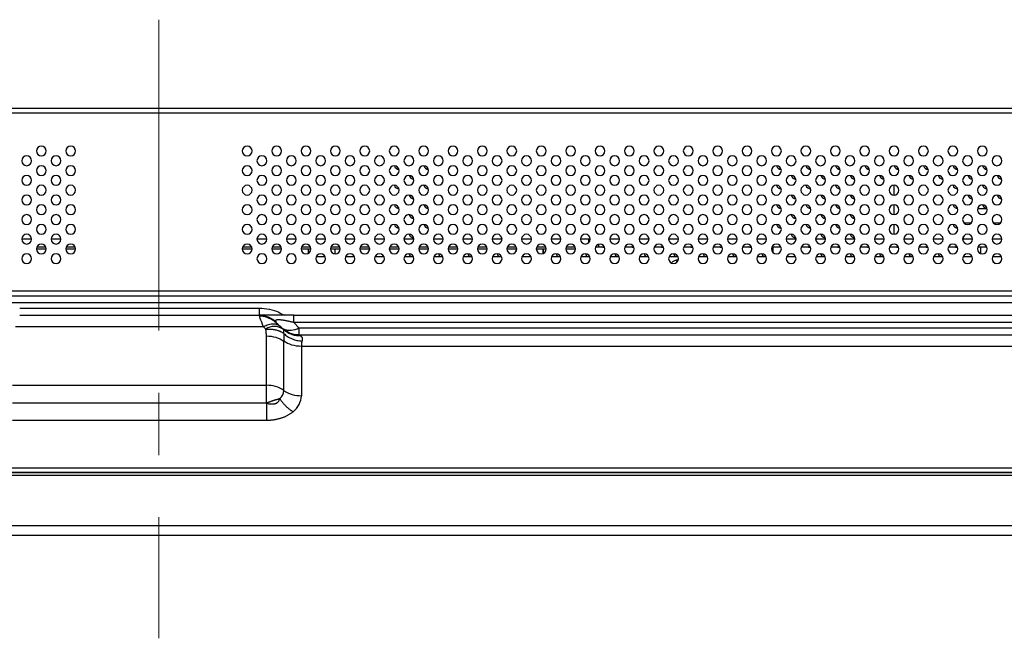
# Model space of a CAD drawing. Header units: millimetres. Extents: x 0 to 1118, y 0 to 864.
# Tile 49 of 256: x 351 to 392, y 675 to 700. Entities that reach past the tile are written whole.
import ezdxf

# ---------------------------------------------------------------- set-up
doc = ezdxf.new("R2010")
doc.units = ezdxf.units.MM
doc.linetypes.add('CENTERX2', pattern=[20.32, 12.7, -2.54, 2.54, -2.54])

msp = doc.modelspace()

# ---------------------------------------------------------------- linework, layer by layer
at = {"color": 7, "linetype": 'CENTERX2', "lineweight": 18}
msp.add_line((357.043, 699.9407), (357.043, 674.6763), dxfattribs=at)
at = {"color": 7, "linetype": 'Continuous', "lineweight": 25}
for p, q in [((278.242, 696.3279), (435.842, 696.3279)), ((386.3795, 693.1879), (386.5044, 693.1879)), ((387.0516, 692.7781), (387.0516, 693.1776)), ((387.5795, 693.1879), (387.7044, 693.1879)), ((388.7795, 693.1879), (388.9044, 693.1879)), ((387.0516, 691.9781), (387.0516, 692.3776)), ((390.452, 692.2279), (390.842, 692.2279)), ((387.0516, 691.1781), (387.0516, 691.5776)), ((390.1742, 691.6279), (389.9097, 691.6279)), ((391.3742, 691.6279), (391.1097, 691.6279)), ((351.4422, 690.9879), (351.8417, 690.9879)), ((352.6422, 690.9879), (353.0417, 690.9879)), ((361.0422, 690.9879), (361.4417, 690.9879)), ((362.2422, 690.9879), (362.6417, 690.9879)), ((363.4422, 690.9879), (363.8417, 690.9879)), ((364.6422, 690.9879), (365.0417, 690.9879)), ((365.8422, 690.9879), (366.2417, 690.9879)), ((367.0422, 690.9879), (367.4417, 690.9879)), ((368.2422, 690.9879), (368.6417, 690.9879)), ((369.4422, 690.9879), (369.8417, 690.9879)), ((370.6422, 690.9879), (371.0417, 690.9879)), ((371.8422, 690.9879), (372.2417, 690.9879)), ((373.0422, 690.9879), (373.4417, 690.9879)), ((374.2422, 690.9879), (374.5692, 690.9879)), ((374.2422, 690.9879), (374.6417, 690.9879)), ((374.9935, 690.6679), (374.9935, 690.7719)), ((375.4422, 690.9879), (375.8417, 690.9879)), ((376.6422, 690.9879), (377.0417, 690.9879)), ((377.8422, 690.9879), (378.2417, 690.9879)), ((379.0422, 690.9879), (379.4417, 690.9879)), ((380.2422, 690.9879), (380.6417, 690.9879)), ((381.4422, 690.9879), (381.8417, 690.9879)), ((382.6422, 690.9879), (383.0417, 690.9879)), ((383.8422, 690.9879), (384.2417, 690.9879)), ((385.0422, 690.9879), (385.4417, 690.9879)), ((386.2422, 690.9879), (386.6417, 690.9879)), ((387.4422, 690.9879), (387.8417, 690.9879)), ((388.6422, 690.9879), (389.0417, 690.9879)), ((389.8422, 690.9879), (390.2417, 690.9879)), ((389.882, 690.9879), (389.882, 691.0979)), ((391.0422, 690.9879), (391.4417, 690.9879)), ((352.0422, 690.5879), (352.4417, 690.5879)), ((352.0633, 690.6679), (352.4206, 690.6679)), ((353.2422, 690.5879), (353.6417, 690.5879)), ((353.2633, 690.6679), (353.6206, 690.6679)), ((360.4422, 690.5879), (360.8417, 690.5879)), ((360.4633, 690.6679), (360.8206, 690.6679)), ((361.6422, 690.5879), (362.0417, 690.5879)), ((361.6633, 690.6679), (362.0206, 690.6679)), ((362.8422, 690.5879), (363.2417, 690.5879)), ((362.8633, 690.6679), (363.2206, 690.6679)), ((363.1388, 690.4028), (363.1388, 690.5879)), ((364.0422, 690.5879), (364.4417, 690.5879)), ((364.0633, 690.6679), (364.4206, 690.6679)), ((364.2388, 690.3779), (364.2388, 690.5879)), ((365.2422, 690.5879), (365.6417, 690.5879)), ((365.2633, 690.6679), (365.6206, 690.6679)), ((366.4422, 690.5879), (366.8417, 690.5879)), ((366.4633, 690.6679), (366.8206, 690.6679)), ((367.6422, 690.5879), (368.0417, 690.5879)), ((367.6633, 690.6679), (368.0206, 690.6679)), ((368.8422, 690.5879), (369.2417, 690.5879)), ((368.8633, 690.6679), (369.2206, 690.6679)), ((370.0422, 690.5879), (370.4417, 690.5879)), ((370.0633, 690.6679), (370.4206, 690.6679)), ((371.2422, 690.5879), (371.6417, 690.5879)), ((371.2633, 690.6679), (371.6206, 690.6679)), ((371.6151, 690.5879), (371.6151, 690.4777)), ((372.4422, 690.5879), (372.8417, 690.5879)), ((372.4633, 690.6679), (372.8206, 690.6679)), ((372.7151, 690.5879), (372.7151, 690.3917)), ((372.724, 690.3955), (372.724, 690.5879)), ((373.6422, 690.5879), (374.0417, 690.5879)), ((373.6633, 690.6679), (374.0206, 690.6679)), ((374.8633, 690.6679), (374.9935, 690.6679)), ((374.9935, 690.6679), (375.2206, 690.6679)), ((376.0633, 690.6679), (376.4206, 690.6679)), ((377.2633, 690.6679), (377.6206, 690.6679)), ((378.4633, 690.6679), (378.8206, 690.6679)), ((379.6633, 690.6679), (380.0206, 690.6679)), ((380.8633, 690.6679), (381.2206, 690.6679)), ((382.0633, 690.6679), (382.4206, 690.6679)), ((382.1019, 690.435), (382.1019, 690.6679)), ((383.2633, 690.6679), (383.6206, 690.6679)), ((384.4633, 690.6679), (384.8206, 690.6679)), ((385.6633, 690.6679), (386.0206, 690.6679)), ((386.8633, 690.6679), (387.2206, 690.6679)), ((388.0633, 690.6679), (388.4206, 690.6679)), ((389.2633, 690.6679), (389.6206, 690.6679)), ((390.4633, 690.6679), (390.8206, 690.6679)), ((390.5872, 690.3855), (390.5872, 690.6679)), ((363.4633, 690.2679), (363.8206, 690.2679)), ((364.6633, 690.2679), (365.0206, 690.2679)), ((365.8633, 690.2679), (366.2206, 690.2679)), ((367.0633, 690.2679), (367.4206, 690.2679)), ((368.2633, 690.2679), (368.6206, 690.2679)), ((369.4633, 690.2679), (369.8206, 690.2679)), ((370.6633, 690.2679), (371.0206, 690.2679)), ((371.8633, 690.2679), (372.2206, 690.2679)), ((373.0633, 690.2679), (373.4206, 690.2679)), ((374.2633, 690.2679), (374.6206, 690.2679)), ((375.4633, 690.2679), (375.8206, 690.2679)), ((376.6633, 690.2679), (377.0206, 690.2679)), ((377.8633, 690.2679), (378.2206, 690.2679)), ((379.0633, 690.2679), (379.4206, 690.2679)), ((380.2633, 690.2679), (380.6206, 690.2679)), ((381.4633, 690.2679), (381.8206, 690.2679)), ((382.6633, 690.2679), (383.0206, 690.2679)), ((383.8633, 690.2679), (384.2206, 690.2679)), ((385.0633, 690.2679), (385.4206, 690.2679)), ((386.2633, 690.2679), (386.6206, 690.2679)), ((387.4633, 690.2679), (387.8206, 690.2679)), ((388.6633, 690.2679), (389.0206, 690.2679)), ((389.8633, 690.2679), (390.2206, 690.2679)), ((391.0633, 690.2679), (391.4206, 690.2679)), ((391.0731, 690.0707), (391.1603, 689.9953)), ((279.273, 688.8679), (434.813, 688.8679)), ((283.6424, 688.6679), (430.4436, 688.6679)), ((430.4436, 688.375), (283.6424, 688.375)), ((351.3578, 688.1607), (361.1282, 688.1607)), ((351.3578, 687.8679), (361.1282, 687.8679)), ((361.1388, 687.8411), (361.1282, 687.8679)), ((362.5424, 687.8679), (430.2294, 687.8679)), ((362.7566, 687.3607), (362.5424, 687.575)), ((429.6436, 687.575), (362.5424, 687.575)), ((361.3039, 687.3992), (351.1821, 687.3992)), ((361.3039, 687.3992), (361.401, 687.3022)), ((362.011, 687.3992), (361.9495, 687.4379)), ((362.0154, 687.3949), (362.011, 687.3992)), ((362.108, 687.3022), (362.0153, 687.395)), ((362.1178, 687.2839), (362.1103, 687.2999)), ((362.1876, 687.2309), (362.1174, 687.2908)), ((362.7566, 687.3607), (429.4294, 687.3607)), ((361.4259, 685.0092), (361.4259, 687.0235)), ((362.14, 684.7971), (362.14, 686.8114)), ((362.7566, 687.0679), (429.4294, 687.0679)), ((362.8542, 686.5992), (362.8542, 684.585)), ((429.4294, 686.5992), (362.8542, 686.5992)), ((351.0601, 685.0092), (361.4259, 685.0092)), ((361.4259, 684.8972), (361.4259, 685.0092)), ((361.4259, 684.2909), (361.4259, 684.8972)), ((351.0601, 684.2911), (361.4307, 684.2911)), ((361.4323, 683.5751), (351.0601, 683.5751)), ((168.6152, 681.6436), (545.4708, 681.6436)), ((164.499, 681.4679), (549.587, 681.4679)), ((547.742, 681.4279), (166.342, 681.4279)), ((547.742, 681.3279), (166.342, 681.3279)), ((166.342, 679.2879), (547.742, 679.2879)), ((166.342, 678.8879), (547.742, 678.8879))]:
    msp.add_line(p, q, dxfattribs=at)
at = {"color": 8, "linetype": 'Continuous', "lineweight": 25}
for p, q in [((435.842, 696.1279), (278.243, 696.1279)), ((374.5692, 690.9879), (374.5692, 690.8236))]:
    msp.add_line(p, q, dxfattribs=at)
at = {"color": 7, "linetype": 'Continuous', "lineweight": 25, "flags": 128}
for points in [[(375.2356, 690.628), (375.1654, 690.6431), (375.122, 690.6679)], [(376.4356, 690.628), (376.3654, 690.6431), (376.322, 690.6679)], [(377.6356, 690.628), (377.5654, 690.6431), (377.522, 690.6679)], [(378.8356, 690.628), (378.7654, 690.6431), (378.722, 690.6679)], [(380.0356, 690.628), (379.9654, 690.6431), (379.922, 690.6679)], [(381.2356, 690.628), (381.1654, 690.6431), (381.122, 690.6679)], [(383.6356, 690.628), (383.5654, 690.6431), (383.522, 690.6679)], [(384.8356, 690.628), (384.7654, 690.6431), (384.722, 690.6679)], [(386.0356, 690.628), (385.9654, 690.6431), (385.922, 690.6679)], [(387.2356, 690.628), (387.1654, 690.6431), (387.122, 690.6679)], [(388.4356, 690.628), (388.3654, 690.6431), (388.322, 690.6679)], [(389.6356, 690.628), (389.5654, 690.6431), (389.522, 690.6679)], [(362.5752, 690.0287), (362.6141, 690.0921), (362.6322, 690.1162)], [(378.2088, 690.0675), (378.195, 690.076), (378.1169, 690.1087)], [(362.7566, 687.3607), (362.7566, 687.2948), (362.7566, 687.2364), (362.7566, 687.1859), (362.7566, 687.144), (362.7566, 687.1109), (362.7566, 687.0871), (362.7566, 687.0727), (362.7566, 687.0679)]]:
    msp.add_lwpolyline(points, dxfattribs=at)
at = {"color": 7, "linetype": 'Continuous', "lineweight": 25}
for centre, radius, start, end in [((352.242, 694.5779), 0.2, 0, 180), ((352.242, 694.5779), 0.2, 180, 0), ((353.442, 694.5779), 0.2, 0, 180), ((353.442, 694.5779), 0.2, 180, 0), ((360.642, 694.5779), 0.2, 0, 180), ((360.642, 694.5779), 0.2, 180, 0), ((361.842, 694.5779), 0.2, 0, 180), ((361.842, 694.5779), 0.2, 180, 0), ((363.042, 694.5779), 0.2, 0, 180), ((363.042, 694.5779), 0.2, 180, 0), ((364.242, 694.5779), 0.2, 0, 180), ((364.242, 694.5779), 0.2, 180, 0), ((365.442, 694.5779), 0.2, 0, 180), ((365.442, 694.5779), 0.2, 180, 0), ((366.642, 694.5779), 0.2, 0, 180), ((366.642, 694.5779), 0.2, 180, 0), ((367.842, 694.5779), 0.2, 0, 180), ((367.842, 694.5779), 0.2, 180, 0), ((369.042, 694.5779), 0.2, 0, 180), ((369.042, 694.5779), 0.2, 180, 0), ((370.242, 694.5779), 0.2, 0, 180), ((370.242, 694.5779), 0.2, 180, 0), ((371.442, 694.5779), 0.2, 0, 180), ((371.442, 694.5779), 0.2, 180, 0), ((372.642, 694.5779), 0.2, 0, 180), ((372.642, 694.5779), 0.2, 180, 0), ((373.842, 694.5779), 0.2, 0, 180), ((373.842, 694.5779), 0.2, 180, 0), ((375.042, 694.5779), 0.2, 0, 180), ((375.042, 694.5779), 0.2, 180, 0), ((376.242, 694.5779), 0.2, 0, 180), ((376.242, 694.5779), 0.2, 180, 0), ((377.442, 694.5779), 0.2, 0, 180), ((377.442, 694.5779), 0.2, 180, 0), ((378.642, 694.5779), 0.2, 0, 180), ((378.642, 694.5779), 0.2, 180, 0), ((379.842, 694.5779), 0.2, 0, 180), ((379.842, 694.5779), 0.2, 180, 0), ((381.042, 694.5779), 0.2, 0, 180), ((381.042, 694.5779), 0.2, 180, 0), ((382.242, 694.5779), 0.2, 0, 180), ((382.242, 694.5779), 0.2, 180, 0), ((383.442, 694.5779), 0.2, 0, 180), ((383.442, 694.5779), 0.2, 180, 0), ((384.642, 694.5779), 0.2, 0, 180), ((384.642, 694.5779), 0.2, 180, 0), ((385.842, 694.5779), 0.2, 0, 180), ((385.842, 694.5779), 0.2, 180, 0), ((387.042, 694.5779), 0.2, 0, 180), ((387.042, 694.5779), 0.2, 180, 0), ((388.242, 694.5779), 0.2, 0, 180), ((388.242, 694.5779), 0.2, 180, 0), ((389.442, 694.5779), 0.2, 0, 180), ((389.442, 694.5779), 0.2, 180, 0), ((390.642, 694.5779), 0.2, 0, 180), ((390.642, 694.5779), 0.2, 180, 0), ((351.642, 694.1779), 0.2, 0, 180), ((351.642, 694.1779), 0.2, 180, 0), ((352.842, 694.1779), 0.2, 0, 180), ((352.842, 694.1779), 0.2, 180, 0), ((361.242, 694.1779), 0.2, 0, 180), ((361.242, 694.1779), 0.2, 180, 0), ((362.442, 694.1779), 0.2, 0, 180), ((362.442, 694.1779), 0.2, 180, 0), ((363.642, 694.1779), 0.2, 0, 180), ((363.642, 694.1779), 0.2, 180, 0), ((364.842, 694.1779), 0.2, 0, 180), ((364.842, 694.1779), 0.2, 180, 0), ((366.042, 694.1779), 0.2, 0, 180), ((366.042, 694.1779), 0.2, 180, 0), ((367.242, 694.1779), 0.2, 0, 180), ((367.242, 694.1779), 0.2, 180, 0), ((368.442, 694.1779), 0.2, 0, 180), ((368.442, 694.1779), 0.2, 180, 0), ((369.642, 694.1779), 0.2, 0, 180), ((369.642, 694.1779), 0.2, 180, 0), ((370.842, 694.1779), 0.2, 0, 180), ((370.842, 694.1779), 0.2, 180, 0), ((372.042, 694.1779), 0.2, 0, 180), ((372.042, 694.1779), 0.2, 180, 0), ((373.242, 694.1779), 0.2, 0, 180), ((373.242, 694.1779), 0.2, 180, 0), ((374.442, 694.1779), 0.2, 0, 180), ((374.442, 694.1779), 0.2, 180, 0), ((375.642, 694.1779), 0.2, 0, 180), ((375.642, 694.1779), 0.2, 180, 0), ((376.842, 694.1779), 0.2, 0, 180), ((376.842, 694.1779), 0.2, 180, 0), ((378.042, 694.1779), 0.2, 0, 180), ((378.042, 694.1779), 0.2, 180, 0), ((379.242, 694.1779), 0.2, 0, 180), ((379.242, 694.1779), 0.2, 180, 0), ((380.442, 694.1779), 0.2, 0, 180), ((380.442, 694.1779), 0.2, 180, 0), ((381.642, 694.1779), 0.2, 0, 180), ((381.642, 694.1779), 0.2, 180, 0), ((382.842, 694.1779), 0.2, 0, 180), ((382.842, 694.1779), 0.2, 180, 0), ((384.042, 694.1779), 0.2, 0, 180), ((384.042, 694.1779), 0.2, 180, 0), ((385.242, 694.1779), 0.2, 0, 180), ((385.242, 694.1779), 0.2, 180, 0), ((386.442, 694.1779), 0.2, 0, 180), ((386.442, 694.1779), 0.2, 180, 0), ((387.642, 694.1779), 0.2, 0, 180), ((387.642, 694.1779), 0.2, 180, 0), ((388.842, 694.1779), 0.2, 0, 180), ((388.842, 694.1779), 0.2, 180, 0), ((390.042, 694.1779), 0.2, 0, 180), ((390.042, 694.1779), 0.2, 180, 0), ((391.242, 694.1779), 0.2, 0, 180), ((391.242, 694.1779), 0.2, 180, 0), ((352.242, 693.7779), 0.2, 0, 180), ((352.242, 693.7779), 0.2, 180, 0), ((353.442, 693.7779), 0.2, 0, 180), ((353.442, 693.7779), 0.2, 180, 0), ((360.642, 693.7779), 0.2, 0, 180), ((360.642, 693.7779), 0.2, 180, 0), ((361.842, 693.7779), 0.2, 0, 180), ((361.842, 693.7779), 0.2, 180, 0), ((363.042, 693.7779), 0.2, 0, 180), ((363.042, 693.7779), 0.2, 180, 0), ((364.242, 693.7779), 0.2, 0, 180), ((364.242, 693.7779), 0.2, 180, 0), ((365.442, 693.7779), 0.2, 0, 180), ((365.442, 693.7779), 0.2, 180, 0), ((366.642, 693.7779), 0.2, 0, 180), ((366.642, 693.7779), 0.2, 180, 0), ((366.842, 694.0279), 0.2, 194.5076, 268.17278), ((367.842, 693.7779), 0.2, 0, 180), ((367.842, 693.7779), 0.2, 180, 0), ((368.042, 694.0279), 0.2, 194.5076, 268.17278), ((369.042, 693.7779), 0.2, 0, 180), ((369.042, 693.7779), 0.2, 180, 0), ((370.242, 693.7779), 0.2, 0, 180), ((370.242, 693.7779), 0.2, 180, 0), ((371.442, 693.7779), 0.2, 0, 180), ((371.442, 693.7779), 0.2, 180, 0), ((372.642, 693.7779), 0.2, 0, 180), ((372.642, 693.7779), 0.2, 180, 0), ((373.842, 693.7779), 0.2, 0, 180), ((373.842, 693.7779), 0.2, 180, 0), ((375.042, 693.7779), 0.2, 0, 180), ((375.042, 693.7779), 0.2, 180, 0), ((376.242, 693.7779), 0.2, 0, 180), ((376.242, 693.7779), 0.2, 180, 0), ((377.442, 693.7779), 0.2, 0, 180), ((377.442, 693.7779), 0.2, 180, 0), ((378.642, 693.7779), 0.2, 0, 180), ((378.642, 693.7779), 0.2, 180, 0), ((379.842, 693.7779), 0.2, 0, 180), ((379.842, 693.7779), 0.2, 180, 0), ((381.042, 693.7779), 0.2, 0, 180), ((381.042, 693.7779), 0.2, 180, 0), ((382.242, 693.7779), 0.2, 0, 180), ((382.242, 693.7779), 0.2, 180, 0), ((382.442, 694.0279), 0.2, 194.5076, 268.17278), ((383.442, 693.7779), 0.2, 0, 180), ((383.442, 693.7779), 0.2, 180, 0), ((383.642, 694.0279), 0.2, 194.5076, 268.17278), ((384.642, 693.7779), 0.2, 0, 180), ((384.642, 693.7779), 0.2, 180, 0), ((384.842, 694.0279), 0.2, 194.5076, 268.17278), ((385.842, 693.7779), 0.2, 0, 180), ((385.842, 693.7779), 0.2, 180, 0), ((386.042, 694.0279), 0.2, 194.5076, 268.17278), ((387.042, 693.7779), 0.2, 0, 180), ((387.042, 693.7779), 0.2, 180, 0), ((387.242, 694.0279), 0.2, 194.5076, 268.17278), ((388.242, 693.7779), 0.2, 0, 180), ((388.242, 693.7779), 0.2, 180, 0), ((388.442, 694.0279), 0.2, 194.5076, 268.17278), ((389.442, 693.7779), 0.2, 0, 180), ((389.442, 693.7779), 0.2, 180, 0), ((389.642, 694.0279), 0.2, 194.5076, 268.17278), ((390.642, 693.7779), 0.2, 0, 180), ((390.642, 693.7779), 0.2, 180, 0), ((390.842, 694.0279), 0.2, 194.5076, 268.17278), ((351.642, 693.3779), 0.2, 0, 180), ((351.642, 693.3779), 0.2, 180, 0), ((352.242, 692.9779), 0.2, 0, 180), ((352.842, 693.3779), 0.2, 0, 180), ((352.842, 693.3779), 0.2, 180, 0), ((353.442, 692.9779), 0.2, 0, 180), ((360.642, 692.9779), 0.2, 0, 180), ((361.242, 693.3779), 0.2, 0, 180), ((361.242, 693.3779), 0.2, 180, 0), ((361.842, 692.9779), 0.2, 0, 180), ((362.442, 693.3779), 0.2, 0, 180), ((362.442, 693.3779), 0.2, 180, 0), ((363.042, 692.9779), 0.2, 0, 180), ((363.642, 693.3779), 0.2, 0, 180), ((363.642, 693.3779), 0.2, 180, 0), ((364.242, 692.9779), 0.2, 0, 180), ((364.842, 693.3779), 0.2, 0, 180), ((364.842, 693.3779), 0.2, 180, 0), ((365.442, 692.9779), 0.2, 0, 180), ((366.042, 693.3779), 0.2, 0, 180), ((366.042, 693.3779), 0.2, 180, 0), ((366.642, 692.9779), 0.2, 0, 180), ((366.842, 693.2279), 0.2, 194.5076, 268.17278), ((367.242, 693.3779), 0.2, 0, 180), ((367.242, 693.3779), 0.2, 180, 0), ((367.442, 693.6279), 0.2, 194.5076, 268.17278), ((367.842, 692.9779), 0.2, 0, 180), ((368.042, 693.2279), 0.2, 194.5076, 268.17278), ((368.442, 693.3779), 0.2, 0, 180), ((368.442, 693.3779), 0.2, 180, 0), ((369.042, 692.9779), 0.2, 0, 180), ((369.642, 693.3779), 0.2, 0, 180), ((369.642, 693.3779), 0.2, 180, 0), ((370.242, 692.9779), 0.2, 0, 180), ((370.842, 693.3779), 0.2, 0, 180), ((370.842, 693.3779), 0.2, 180, 0), ((371.442, 692.9779), 0.2, 0, 180), ((372.042, 693.3779), 0.2, 0, 180), ((372.042, 693.3779), 0.2, 180, 0), ((372.642, 692.9779), 0.2, 0, 180), ((373.242, 693.3779), 0.2, 0, 180), ((373.242, 693.3779), 0.2, 180, 0), ((373.842, 692.9779), 0.2, 0, 180), ((374.442, 693.3779), 0.2, 0, 180), ((374.442, 693.3779), 0.2, 180, 0), ((375.042, 692.9779), 0.2, 0, 180), ((375.642, 693.3779), 0.2, 0, 180), ((375.642, 693.3779), 0.2, 180, 0), ((376.242, 692.9779), 0.2, 0, 180), ((376.842, 693.3779), 0.2, 0, 180), ((376.842, 693.3779), 0.2, 180, 0), ((377.442, 692.9779), 0.2, 0, 180), ((378.042, 693.3779), 0.2, 0, 180), ((378.042, 693.3779), 0.2, 180, 0), ((378.642, 692.9779), 0.2, 0, 180), ((379.242, 693.3779), 0.2, 0, 180), ((379.242, 693.3779), 0.2, 180, 0), ((379.842, 692.9779), 0.2, 0, 180), ((380.442, 693.3779), 0.2, 0, 180), ((380.442, 693.3779), 0.2, 180, 0), ((381.042, 692.9779), 0.2, 0, 180), ((381.642, 693.3779), 0.2, 0, 180), ((381.642, 693.3779), 0.2, 180, 0), ((382.242, 692.9779), 0.2, 0, 180), ((382.442, 693.2279), 0.2, 194.5076, 268.17278), ((382.842, 693.3779), 0.2, 0, 180), ((382.842, 693.3779), 0.2, 180, 0), ((383.042, 693.6279), 0.2, 194.5076, 268.17278), ((383.442, 692.9779), 0.2, 0, 180), ((383.642, 693.2279), 0.2, 194.5076, 268.17278), ((384.042, 693.3779), 0.2, 0, 180), ((384.042, 693.3779), 0.2, 180, 0), ((384.242, 693.6279), 0.2, 194.5076, 268.17278), ((384.642, 692.9779), 0.2, 0, 180), ((384.842, 693.2279), 0.2, 194.5076, 268.17278), ((385.242, 693.3779), 0.2, 0, 180), ((385.242, 693.3779), 0.2, 180, 0), ((385.442, 693.6279), 0.2, 194.5076, 268.17278), ((385.842, 692.9779), 0.2, 0, 180), ((386.442, 693.3779), 0.2, 0, 180), ((386.442, 693.3779), 0.2, 180, 0), ((386.642, 693.6279), 0.2, 194.5076, 268.17278), ((387.042, 692.9779), 0.2, 0, 180), ((387.642, 693.3779), 0.2, 0, 180), ((387.642, 693.3779), 0.2, 180, 0), ((387.842, 693.6279), 0.2, 194.5076, 268.17278), ((388.242, 692.9779), 0.2, 0, 180), ((388.842, 693.3779), 0.2, 0, 180), ((388.842, 693.3779), 0.2, 180, 0), ((389.042, 693.6279), 0.2, 194.5076, 268.17278), ((389.442, 692.9779), 0.2, 0, 180), ((389.642, 693.2279), 0.2, 194.5076, 268.17278), ((390.042, 693.3779), 0.2, 0, 180), ((390.042, 693.3779), 0.2, 180, 0), ((390.242, 693.6279), 0.2, 194.5076, 268.17278), ((390.642, 692.9779), 0.2, 0, 180), ((390.842, 693.2279), 0.2, 194.5076, 268.17278), ((391.242, 693.3779), 0.2, 0, 180), ((391.242, 693.3779), 0.2, 180, 0), ((391.442, 693.6279), 0.2, 194.5076, 268.17278), ((351.642, 692.5779), 0.2, 0, 180), ((352.242, 692.9779), 0.2, 180, 0), ((352.842, 692.5779), 0.2, 0, 180), ((353.442, 692.9779), 0.2, 180, 0), ((360.642, 692.9779), 0.2, 180, 0), ((361.242, 692.5779), 0.2, 0, 180), ((361.842, 692.9779), 0.2, 180, 0), ((362.442, 692.5779), 0.2, 0, 180), ((363.042, 692.9779), 0.2, 180, 0), ((363.642, 692.5779), 0.2, 0, 180), ((364.242, 692.9779), 0.2, 180, 0), ((364.842, 692.5779), 0.2, 0, 180), ((365.442, 692.9779), 0.2, 180, 0), ((366.042, 692.5779), 0.2, 0, 180), ((366.642, 692.9779), 0.2, 180, 0), ((367.242, 692.5779), 0.2, 0, 180), ((367.442, 692.8279), 0.2, 194.5076, 268.17278), ((367.842, 692.9779), 0.2, 180, 0), ((368.442, 692.5779), 0.2, 0, 180), ((369.042, 692.9779), 0.2, 180, 0), ((369.642, 692.5779), 0.2, 0, 180), ((370.242, 692.9779), 0.2, 180, 0), ((370.842, 692.5779), 0.2, 0, 180), ((371.442, 692.9779), 0.2, 180, 0), ((372.042, 692.5779), 0.2, 0, 180), ((372.642, 692.9779), 0.2, 180, 0), ((373.242, 692.5779), 0.2, 0, 180), ((373.842, 692.9779), 0.2, 180, 0), ((374.442, 692.5779), 0.2, 0, 180), ((375.042, 692.9779), 0.2, 180, 0), ((375.642, 692.5779), 0.2, 0, 180), ((376.242, 692.9779), 0.2, 180, 0), ((376.842, 692.5779), 0.2, 0, 180), ((377.442, 692.9779), 0.2, 180, 0), ((378.042, 692.5779), 0.2, 0, 180), ((378.642, 692.9779), 0.2, 180, 0), ((379.242, 692.5779), 0.2, 0, 180), ((379.842, 692.9779), 0.2, 180, 0), ((380.442, 692.5779), 0.2, 0, 180), ((381.042, 692.9779), 0.2, 180, 0), ((381.642, 692.5779), 0.2, 0, 180), ((382.242, 692.9779), 0.2, 180, 0), ((382.842, 692.5779), 0.2, 0, 180), ((383.042, 692.8279), 0.2, 194.5076, 268.17278), ((383.442, 692.9779), 0.2, 180, 0), ((384.042, 692.5779), 0.2, 0, 180), ((384.242, 692.8279), 0.2, 194.5076, 268.17278), ((384.642, 692.9779), 0.2, 180, 0), ((385.242, 692.5779), 0.2, 0, 180), ((385.442, 692.8279), 0.2, 194.5076, 268.17278), ((385.842, 692.9779), 0.2, 180, 0), ((386.442, 692.5779), 0.2, 0, 180), ((387.042, 692.9779), 0.2, 180, 0), ((387.642, 692.5779), 0.2, 0, 180), ((388.242, 692.9779), 0.2, 180, 0), ((388.842, 692.5779), 0.2, 0, 180), ((389.442, 692.9779), 0.2, 180, 0), ((390.042, 692.5779), 0.2, 0, 180), ((390.242, 692.8279), 0.2, 194.5076, 268.17278), ((390.642, 692.9779), 0.2, 180, 0), ((391.242, 692.5779), 0.2, 0, 180), ((391.442, 692.8279), 0.2, 194.5076, 268.17278), ((351.642, 692.5779), 0.2, 180, 0), ((352.242, 692.1779), 0.2, 0, 180), ((352.842, 692.5779), 0.2, 180, 0), ((353.442, 692.1779), 0.2, 0, 180), ((360.642, 692.1779), 0.2, 0, 180), ((361.242, 692.5779), 0.2, 180, 0), ((361.842, 692.1779), 0.2, 0, 180), ((362.442, 692.5779), 0.2, 180, 0), ((363.042, 692.1779), 0.2, 0, 180), ((363.642, 692.5779), 0.2, 180, 0), ((364.242, 692.1779), 0.2, 0, 180), ((364.842, 692.5779), 0.2, 180, 0), ((365.442, 692.1779), 0.2, 0, 180), ((366.042, 692.5779), 0.2, 180, 0), ((366.642, 692.1779), 0.2, 0, 180), ((366.842, 692.4279), 0.2, 194.5076, 268.17278), ((367.242, 692.5779), 0.2, 180, 0), ((367.842, 692.1779), 0.2, 0, 180), ((368.042, 692.4279), 0.2, 194.5076, 268.17278), ((368.442, 692.5779), 0.2, 180, 0), ((369.042, 692.1779), 0.2, 0, 180), ((369.642, 692.5779), 0.2, 180, 0), ((370.242, 692.1779), 0.2, 0, 180), ((370.842, 692.5779), 0.2, 180, 0), ((371.442, 692.1779), 0.2, 0, 180), ((372.042, 692.5779), 0.2, 180, 0), ((372.642, 692.1779), 0.2, 0, 180), ((373.242, 692.5779), 0.2, 180, 0), ((373.842, 692.1779), 0.2, 0, 180), ((374.442, 692.5779), 0.2, 180, 0), ((375.042, 692.1779), 0.2, 0, 180), ((375.642, 692.5779), 0.2, 180, 0), ((376.242, 692.1779), 0.2, 0, 180), ((376.842, 692.5779), 0.2, 180, 0), ((377.442, 692.1779), 0.2, 0, 180), ((378.042, 692.5779), 0.2, 180, 0), ((378.642, 692.1779), 0.2, 0, 180), ((379.242, 692.5779), 0.2, 180, 0), ((379.842, 692.1779), 0.2, 0, 180), ((380.442, 692.5779), 0.2, 180, 0), ((381.042, 692.1779), 0.2, 0, 180), ((381.642, 692.5779), 0.2, 180, 0), ((382.242, 692.1779), 0.2, 0, 180), ((382.442, 692.4279), 0.2, 194.5076, 268.17278), ((382.842, 692.5779), 0.2, 180, 0), ((383.442, 692.1779), 0.2, 0, 180), ((383.642, 692.4279), 0.2, 194.5076, 268.17278), ((384.042, 692.5779), 0.2, 180, 0), ((384.642, 692.1779), 0.2, 0, 180), ((384.842, 692.4279), 0.2, 194.5076, 268.17278), ((385.242, 692.5779), 0.2, 180, 0), ((385.842, 692.1779), 0.2, 0, 180), ((386.442, 692.5779), 0.2, 180, 0), ((387.042, 692.1779), 0.2, 0, 180), ((387.642, 692.5779), 0.2, 180, 0), ((388.242, 692.1779), 0.2, 0, 180), ((388.842, 692.5779), 0.2, 180, 0), ((389.442, 692.1779), 0.2, 0, 180), ((389.642, 692.4279), 0.2, 194.5076, 268.17278), ((390.042, 692.5779), 0.2, 180, 0), ((390.642, 692.1779), 0.2, 0, 180), ((390.842, 692.4279), 0.2, 194.5076, 268.17278), ((391.242, 692.5779), 0.2, 180, 0), ((351.642, 691.7779), 0.2, 0, 180), ((352.242, 692.1779), 0.2, 180, 0), ((352.842, 691.7779), 0.2, 0, 180), ((353.442, 692.1779), 0.2, 180, 0), ((360.642, 692.1779), 0.2, 180, 0), ((361.242, 691.7779), 0.2, 0, 180), ((361.842, 692.1779), 0.2, 180, 0), ((362.442, 691.7779), 0.2, 0, 180), ((363.042, 692.1779), 0.2, 180, 0), ((363.642, 691.7779), 0.2, 0, 180), ((364.242, 692.1779), 0.2, 180, 0), ((364.842, 691.7779), 0.2, 0, 180), ((365.442, 692.1779), 0.2, 180, 0), ((366.042, 691.7779), 0.2, 0, 180), ((366.642, 692.1779), 0.2, 180, 0), ((367.242, 691.7779), 0.2, 0, 180), ((367.442, 692.0279), 0.2, 194.5076, 268.17278), ((367.842, 692.1779), 0.2, 180, 0), ((368.442, 691.7779), 0.2, 0, 180), ((369.042, 692.1779), 0.2, 180, 0), ((369.642, 691.7779), 0.2, 0, 180), ((370.242, 692.1779), 0.2, 180, 0), ((370.842, 691.7779), 0.2, 0, 180), ((371.442, 692.1779), 0.2, 180, 0), ((372.042, 691.7779), 0.2, 0, 180), ((372.642, 692.1779), 0.2, 180, 0), ((373.242, 691.7779), 0.2, 0, 180), ((373.842, 692.1779), 0.2, 180, 0), ((374.442, 691.7779), 0.2, 0, 180), ((375.042, 692.1779), 0.2, 180, 0), ((375.642, 691.7779), 0.2, 0, 180), ((376.242, 692.1779), 0.2, 180, 0), ((376.842, 691.7779), 0.2, 0, 180), ((377.442, 692.1779), 0.2, 180, 0), ((378.042, 691.7779), 0.2, 0, 180), ((378.642, 692.1779), 0.2, 180, 0), ((379.242, 691.7779), 0.2, 0, 180), ((379.842, 692.1779), 0.2, 180, 0), ((380.442, 691.7779), 0.2, 0, 180), ((381.042, 692.1779), 0.2, 180, 0), ((381.642, 691.7779), 0.2, 0, 180), ((382.242, 692.1779), 0.2, 180, 0), ((382.842, 691.7779), 0.2, 0, 180), ((383.042, 692.0279), 0.2, 194.5076, 268.17278), ((383.442, 692.1779), 0.2, 180, 0), ((384.042, 691.7779), 0.2, 0, 180), ((384.242, 692.0279), 0.2, 194.5076, 268.17278), ((384.642, 692.1779), 0.2, 180, 0), ((385.242, 691.7779), 0.2, 0, 180), ((385.442, 692.0279), 0.2, 194.5076, 268.17278), ((385.842, 692.1779), 0.2, 180, 0), ((386.442, 691.7779), 0.2, 0, 180), ((387.042, 692.1779), 0.2, 180, 0), ((387.642, 691.7779), 0.2, 0, 180), ((388.242, 692.1779), 0.2, 180, 0), ((388.842, 691.7779), 0.2, 0, 180), ((389.442, 692.1779), 0.2, 180, 0), ((390.042, 691.7779), 0.2, 0, 180), ((390.642, 692.1779), 0.2, 180, 0), ((391.242, 691.7779), 0.2, 0, 180), ((351.642, 691.7779), 0.2, 180, 0), ((352.242, 691.3779), 0.2, 0, 180), ((352.842, 691.7779), 0.2, 180, 0), ((353.442, 691.3779), 0.2, 0, 180), ((360.642, 691.3779), 0.2, 0, 180), ((361.242, 691.7779), 0.2, 180, 0), ((361.842, 691.3779), 0.2, 0, 180), ((362.442, 691.7779), 0.2, 180, 0), ((363.042, 691.3779), 0.2, 0, 180), ((363.642, 691.7779), 0.2, 180, 0), ((364.242, 691.3779), 0.2, 0, 180), ((364.842, 691.7779), 0.2, 180, 0), ((365.442, 691.3779), 0.2, 0, 180), ((366.042, 691.7779), 0.2, 180, 0), ((366.642, 691.3779), 0.2, 0, 180), ((366.842, 691.6279), 0.2, 194.5076, 268.17278), ((367.242, 691.7779), 0.2, 180, 0), ((367.842, 691.3779), 0.2, 0, 180), ((368.042, 691.6279), 0.2, 194.5076, 268.17278), ((368.442, 691.7779), 0.2, 180, 0), ((369.042, 691.3779), 0.2, 0, 180), ((369.642, 691.7779), 0.2, 180, 0), ((370.242, 691.3779), 0.2, 0, 180), ((370.842, 691.7779), 0.2, 180, 0), ((371.442, 691.3779), 0.2, 0, 180), ((372.042, 691.7779), 0.2, 180, 0), ((372.642, 691.3779), 0.2, 0, 180), ((373.242, 691.7779), 0.2, 180, 0), ((373.842, 691.3779), 0.2, 0, 180), ((374.442, 691.7779), 0.2, 180, 0), ((375.042, 691.3779), 0.2, 0, 180), ((375.642, 691.7779), 0.2, 180, 0), ((376.242, 691.3779), 0.2, 0, 180), ((376.842, 691.7779), 0.2, 180, 0), ((377.442, 691.3779), 0.2, 0, 180), ((378.042, 691.7779), 0.2, 180, 0), ((378.642, 691.3779), 0.2, 0, 180), ((379.242, 691.7779), 0.2, 180, 0), ((379.842, 691.3779), 0.2, 0, 180), ((380.442, 691.7779), 0.2, 180, 0), ((381.042, 691.3779), 0.2, 0, 180), ((381.642, 691.7779), 0.2, 180, 0), ((382.242, 691.3779), 0.2, 0, 180), ((382.442, 691.6279), 0.2, 194.5076, 268.17278), ((382.842, 691.7779), 0.2, 180, 0), ((383.442, 691.3779), 0.2, 0, 180), ((383.642, 691.6279), 0.2, 194.5076, 268.17278), ((384.042, 691.7779), 0.2, 180, 0), ((384.642, 691.3779), 0.2, 0, 180), ((384.842, 691.6279), 0.2, 194.5076, 268.17278), ((385.242, 691.7779), 0.2, 180, 0), ((385.842, 691.3779), 0.2, 0, 180), ((386.442, 691.7779), 0.2, 180, 0), ((387.042, 691.3779), 0.2, 0, 180), ((387.642, 691.7779), 0.2, 180, 0), ((388.242, 691.3779), 0.2, 0, 180), ((388.842, 691.7779), 0.2, 180, 0), ((389.442, 691.3779), 0.2, 0, 180), ((389.642, 691.6279), 0.2, 194.5076, 268.17278), ((390.042, 691.7779), 0.2, 180, 0), ((390.642, 691.3779), 0.2, 0, 180), ((391.242, 691.7779), 0.2, 180, 0), ((351.642, 690.9779), 0.2, 0, 180), ((352.242, 691.3779), 0.2, 180, 0), ((352.842, 690.9779), 0.2, 0, 180), ((353.442, 691.3779), 0.2, 180, 0), ((360.642, 691.3779), 0.2, 180, 0), ((361.242, 690.9779), 0.2, 0, 180), ((361.842, 691.3779), 0.2, 180, 0), ((362.442, 690.9779), 0.2, 0, 180), ((363.042, 691.3779), 0.2, 180, 0), ((363.642, 690.9779), 0.2, 0, 180), ((364.242, 691.3779), 0.2, 180, 0), ((364.842, 690.9779), 0.2, 0, 180), ((365.442, 691.3779), 0.2, 180, 0), ((366.042, 690.9779), 0.2, 0, 180), ((366.642, 691.3779), 0.2, 180, 0), ((367.242, 690.9779), 0.2, 0, 180), ((367.442, 691.2279), 0.2, 194.5076, 268.17278), ((367.842, 691.3779), 0.2, 180, 0), ((368.442, 690.9779), 0.2, 0, 180), ((369.042, 691.3779), 0.2, 180, 0), ((369.642, 690.9779), 0.2, 0, 180), ((370.242, 691.3779), 0.2, 180, 0), ((370.842, 690.9779), 0.2, 0, 180), ((371.442, 691.3779), 0.2, 180, 0), ((372.042, 690.9779), 0.2, 0, 180), ((372.642, 691.3779), 0.2, 180, 0), ((373.242, 690.9779), 0.2, 0, 180), ((373.842, 691.3779), 0.2, 180, 0), ((374.442, 690.9779), 0.2, 0, 180), ((375.042, 691.3779), 0.2, 180, 0), ((375.642, 690.9779), 0.2, 0, 180), ((376.242, 691.3779), 0.2, 180, 0), ((376.842, 690.9779), 0.2, 0, 180), ((377.442, 691.3779), 0.2, 180, 0), ((378.042, 690.9779), 0.2, 0, 180), ((378.642, 691.3779), 0.2, 180, 0), ((379.242, 690.9779), 0.2, 0, 180), ((379.842, 691.3779), 0.2, 180, 0), ((380.442, 690.9779), 0.2, 0, 180), ((381.042, 691.3779), 0.2, 180, 0), ((381.642, 690.9779), 0.2, 0, 180), ((382.242, 691.3779), 0.2, 180, 0), ((382.842, 690.9779), 0.2, 0, 180), ((383.042, 691.2279), 0.2, 194.5076, 268.17278), ((383.442, 691.3779), 0.2, 180, 0), ((384.042, 690.9779), 0.2, 0, 180), ((384.242, 691.2279), 0.2, 194.5076, 268.17278), ((384.642, 691.3779), 0.2, 180, 0), ((385.242, 690.9779), 0.2, 0, 180), ((385.442, 691.2279), 0.2, 194.5076, 268.17278), ((385.842, 691.3779), 0.2, 180, 0), ((386.442, 690.9779), 0.2, 0, 180), ((387.042, 691.3779), 0.2, 180, 0), ((387.642, 690.9779), 0.2, 0, 180), ((388.242, 691.3779), 0.2, 180, 0), ((388.842, 690.9779), 0.2, 0, 180), ((389.442, 691.3779), 0.2, 180, 0), ((390.042, 690.9779), 0.2, 0, 180), ((390.642, 691.3779), 0.2, 180, 0), ((391.242, 690.9779), 0.2, 0, 180), ((351.642, 690.9779), 0.2, 180, 0), ((352.242, 690.5779), 0.2, 0, 180), ((352.842, 690.9779), 0.2, 180, 0), ((353.442, 690.5779), 0.2, 0, 180), ((360.642, 690.5779), 0.2, 0, 180), ((361.242, 690.9779), 0.2, 180, 0), ((361.842, 690.5779), 0.2, 0, 180), ((362.442, 690.9779), 0.2, 180, 0), ((363.042, 690.5779), 0.2, 0, 180), ((363.642, 690.9779), 0.2, 180, 0), ((364.242, 690.5779), 0.2, 0, 180), ((364.842, 690.9779), 0.2, 180, 0), ((365.442, 690.5779), 0.2, 0, 180), ((366.042, 690.9779), 0.2, 180, 0), ((366.642, 690.5779), 0.2, 0, 180), ((367.242, 690.9779), 0.2, 180, 0), ((367.842, 690.5779), 0.2, 0, 180), ((368.442, 690.9779), 0.2, 180, 0), ((369.042, 690.5779), 0.2, 0, 180), ((369.642, 690.9779), 0.2, 180, 0), ((370.242, 690.5779), 0.2, 0, 180), ((370.842, 690.9779), 0.2, 180, 0), ((371.442, 690.5779), 0.2, 0, 180), ((372.042, 690.9779), 0.2, 180, 0), ((372.642, 690.5779), 0.2, 0, 180), ((373.242, 690.9779), 0.2, 180, 0), ((373.842, 690.5779), 0.2, 0, 180), ((374.442, 690.9779), 0.2, 180, 0), ((375.042, 690.5779), 0.2, 0, 180), ((375.642, 690.9779), 0.2, 180, 0), ((376.242, 690.5779), 0.2, 0, 180), ((376.842, 690.9779), 0.2, 180, 0), ((377.442, 690.5779), 0.2, 0, 180), ((378.042, 690.9779), 0.2, 180, 0), ((378.642, 690.5779), 0.2, 0, 180), ((379.242, 690.9779), 0.2, 180, 0), ((379.842, 690.5779), 0.2, 0, 180), ((380.442, 690.9779), 0.2, 180, 0), ((381.042, 690.5779), 0.2, 0, 180), ((381.642, 690.9779), 0.2, 180, 0), ((382.242, 690.5779), 0.2, 0, 180), ((382.842, 690.9779), 0.2, 180, 0), ((383.442, 690.5779), 0.2, 0, 180), ((384.042, 690.9779), 0.2, 180, 0), ((384.642, 690.5779), 0.2, 0, 180), ((385.242, 690.9779), 0.2, 180, 0), ((385.842, 690.5779), 0.2, 0, 180), ((386.442, 690.9779), 0.2, 180, 0), ((387.042, 690.5779), 0.2, 0, 180), ((387.642, 690.9779), 0.2, 180, 0), ((388.242, 690.5779), 0.2, 0, 180), ((388.842, 690.9779), 0.2, 180, 0), ((389.442, 690.5779), 0.2, 0, 180), ((390.042, 690.9779), 0.2, 180, 0), ((390.642, 690.5779), 0.2, 0, 180), ((391.242, 690.9779), 0.2, 180, 0), ((351.642, 690.1779), 0.2, 0, 180), ((352.242, 690.5779), 0.2, 180, 0), ((352.842, 690.1779), 0.2, 0, 180), ((353.442, 690.5779), 0.2, 180, 0), ((360.642, 690.5779), 0.2, 180, 0), ((361.242, 690.1779), 0.2, 0, 180), ((361.842, 690.5779), 0.2, 180, 0), ((362.442, 690.1779), 0.2, 0, 180), ((363.042, 690.5779), 0.2, 180, 0), ((363.642, 690.1779), 0.2, 0, 180), ((364.242, 690.5779), 0.2, 180, 0), ((364.842, 690.1779), 0.2, 0, 180), ((365.442, 690.5779), 0.2, 180, 0), ((366.042, 690.1779), 0.2, 0, 180), ((366.642, 690.5779), 0.2, 180, 0), ((367.242, 690.1779), 0.2, 0, 180), ((367.442, 690.4279), 0.2, 194.5076, 233.1301), ((367.842, 690.5779), 0.2, 180, 0), ((368.442, 690.1779), 0.2, 0, 180), ((368.642, 690.4279), 0.2, 194.5076, 233.1301), ((369.042, 690.5779), 0.2, 180, 0), ((369.642, 690.1779), 0.2, 0, 180), ((369.842, 690.4279), 0.2, 194.5076, 233.1301), ((370.242, 690.5779), 0.2, 180, 0), ((370.842, 690.1779), 0.2, 0, 180), ((371.042, 690.4279), 0.2, 194.5076, 233.1301), ((371.442, 690.5779), 0.2, 180, 0), ((372.042, 690.1779), 0.2, 0, 180), ((372.642, 690.5779), 0.2, 180, 0), ((373.242, 690.1779), 0.2, 0, 180), ((373.442, 690.4279), 0.2, 194.5076, 233.1301), ((373.842, 690.5779), 0.2, 180, 0), ((374.442, 690.1779), 0.2, 0, 180), ((374.642, 690.4279), 0.2, 194.5076, 233.1301), ((375.042, 690.5779), 0.2, 180, 0), ((375.642, 690.1779), 0.2, 0, 180), ((375.842, 690.4279), 0.2, 194.5076, 233.1301), ((376.242, 690.5779), 0.2, 180, 0), ((376.842, 690.1779), 0.2, 0, 180), ((377.042, 690.4279), 0.2, 194.5076, 233.1301), ((377.442, 690.5779), 0.2, 180, 0), ((378.042, 690.1779), 0.2, 0, 180), ((378.242, 690.4279), 0.2, 194.5076, 233.1301), ((378.642, 690.5779), 0.2, 180, 0), ((379.242, 690.1779), 0.2, 0, 180), ((379.442, 690.4279), 0.2, 194.5076, 233.1301), ((379.842, 690.5779), 0.2, 180, 0), ((380.442, 690.1779), 0.2, 0, 180), ((380.642, 690.4279), 0.2, 194.5076, 233.1301), ((381.042, 690.5779), 0.2, 180, 0), ((381.642, 690.1779), 0.2, 0, 180), ((381.842, 690.4279), 0.2, 194.5076, 233.1301), ((382.242, 690.5779), 0.2, 180, 0), ((382.842, 690.1779), 0.2, 0, 180), ((383.442, 690.5779), 0.2, 180, 0), ((384.042, 690.1779), 0.2, 0, 180), ((384.242, 690.4279), 0.2, 194.5076, 233.1301), ((384.642, 690.5779), 0.2, 180, 0), ((385.242, 690.1779), 0.2, 0, 180), ((385.442, 690.4279), 0.2, 194.5076, 233.1301), ((385.842, 690.5779), 0.2, 180, 0), ((386.442, 690.1779), 0.2, 0, 180), ((386.642, 690.4279), 0.2, 194.5076, 233.1301), ((387.042, 690.5779), 0.2, 180, 0), ((387.642, 690.1779), 0.2, 0, 180), ((387.842, 690.4279), 0.2, 194.5076, 233.1301), ((388.242, 690.5779), 0.2, 180, 0), ((388.842, 690.1779), 0.2, 0, 180), ((389.042, 690.4279), 0.2, 194.5076, 233.1301), ((389.442, 690.5779), 0.2, 180, 0), ((390.042, 690.1779), 0.2, 0, 180), ((390.642, 690.5779), 0.2, 180, 0), ((391.242, 690.1779), 0.2, 0, 180), ((351.642, 690.1779), 0.2, 180, 0), ((352.842, 690.1779), 0.2, 180, 0), ((361.242, 690.1779), 0.2, 180, 0), ((362.442, 690.1779), 0.2, 180, 0), ((363.642, 690.1779), 0.2, 180, 0), ((364.842, 690.1779), 0.2, 180, 0), ((366.042, 690.1779), 0.2, 180, 0), ((367.242, 690.1779), 0.2, 180, 0), ((368.442, 690.1779), 0.2, 180, 0), ((369.642, 690.1779), 0.2, 180, 0), ((370.842, 690.1779), 0.2, 180, 0), ((372.042, 690.1779), 0.2, 180, 0), ((373.242, 690.1779), 0.2, 180, 0), ((374.442, 690.1779), 0.2, 180, 0), ((375.642, 690.1779), 0.2, 180, 0), ((376.842, 690.1779), 0.2, 180, 0), ((378.042, 690.1779), 0.2, 180, 0), ((378.1904, 689.806), 0.3111, 82.38586, 141.12829), ((379.242, 690.1779), 0.2, 180, 0), ((380.442, 690.1779), 0.2, 180, 0), ((381.642, 690.1779), 0.2, 180, 0), ((382.842, 690.1779), 0.2, 180, 0), ((384.042, 690.1779), 0.2, 180, 0), ((385.242, 690.1779), 0.2, 180, 0), ((386.442, 690.1779), 0.2, 180, 0), ((387.642, 690.1779), 0.2, 180, 0), ((388.842, 690.1779), 0.2, 180, 0), ((390.042, 690.1779), 0.2, 180, 0), ((391.242, 690.1779), 0.2, 180, 0), ((361.754, 686.7975), 0.6159, 54.6259, 124.97067), ((361.4483, 683.7765), 1.233, 55.87236, 91.04007), ((361.7096, 684.8132), 0.4307, 307.22569, 357.86423), ((362.8318, 685.8178), 1.233, 235.8725, 271.04006), ((361.9932, 684.6172), 0.8616, 307.20553, 357.86186)]:
    msp.add_arc(centre, radius, start, end, dxfattribs=at)
at = {"color": 8, "linetype": 'Continuous', "lineweight": 25}
msp.add_arc((362.3857, 687.967), 0.7107, 247.56495, 301.4616, dxfattribs=at)
at = {"color": 7, "linetype": 'Continuous', "lineweight": 25}
for points, knots in [([(361.1282, 688.1607), (361.1282, 688.0682), (361.1282, 687.9941), (361.1282, 687.8939), (361.1282, 687.8679), (361.1282, 687.8679)], [0, 0, 0, 0, 0.5, 0.5, 1, 1, 1, 1]), ([(362.5424, 687.8679), (362.4351, 687.8679), (362.2288, 687.8679), (361.9414, 687.8679), (361.6938, 687.8679), (361.4879, 687.8679), (361.326, 687.8679), (361.2104, 687.8679), (361.142, 687.8679), (361.1282, 687.8679), (361.1282, 687.8679)], [0, 0, 0, 0, 0.1428917, 0.2724177, 0.3924224, 0.5075945, 0.6228201, 0.741538, 0.8664306, 1, 1, 1, 1]), ([(361.8353, 687.575), (361.7428, 687.6675), (361.6318, 687.7416), (361.39, 687.8418), (361.2591, 687.8679), (361.1282, 687.8679)], [0, 0, 0, 0, 0.5, 0.5, 1, 1, 1, 1]), ([(361.955, 687.4443), (361.9126, 687.485), (361.8159, 687.5775), (361.5936, 687.7295), (361.3566, 687.8252), (361.1915, 687.8375), (361.1388, 687.8414)], [0, 0, 0, 0, 0.2046012, 0.4657874, 0.8293775, 1, 1, 1, 1]), ([(361.2871, 687.8551), (361.2602, 687.8591), (361.2143, 687.8659), (361.2148, 687.8666), (361.2151, 687.8669)], [0, 0, 0, 0, 0.587106, 1, 1, 1, 1]), ([(362.5424, 687.575), (362.5247, 687.5793), (362.4893, 687.5879), (362.4358, 687.6003), (362.3821, 687.6124), (362.3281, 687.624), (362.2738, 687.6351), (362.2191, 687.6457), (362.1644, 687.6556), (362.1099, 687.6646), (362.0562, 687.6724), (362.0045, 687.6784), (361.9565, 687.6823), (361.8998, 687.684), (361.8456, 687.6792), (361.8103, 687.6648), (361.7967, 687.6457), (361.7988, 687.6238), (361.8118, 687.6002), (361.8274, 687.5834), (361.8353, 687.575)], [0, 0, 0, 0, 0.0421003, 0.0838494, 0.1254013, 0.1668817, 0.2083926, 0.2500015, 0.2917648, 0.3337236, 0.3759469, 0.4182203, 0.4602832, 0.5021319, 0.5851478, 0.6688516, 0.7518849, 0.8343642, 0.9167754, 1, 1, 1, 1]), ([(362.5424, 687.575), (362.5424, 687.6675), (362.5424, 687.7416), (362.5424, 687.8418), (362.5424, 687.8679), (362.5424, 687.8679)], [0, 0, 0, 0, 0.5, 0.5, 1, 1, 1, 1]), ([(361.401, 687.3022), (361.4164, 687.3033), (361.4472, 687.3055), (361.4933, 687.3067), (361.5393, 687.3066), (361.5849, 687.3048), (361.6302, 687.3015), (361.6749, 687.2968), (361.7191, 687.2904), (361.7625, 687.2826), (361.8052, 687.2733), (361.847, 687.2625), (361.8878, 687.2503), (361.9276, 687.2367), (361.9662, 687.2217), (362.0036, 687.2053), (362.0397, 687.1876), (362.0743, 687.1687), (362.1077, 687.1486), (362.1286, 687.1341), (362.139, 687.1269)], [0, 0, 0, 0, 0.0555782, 0.1111675, 0.1667614, 0.2223549, 0.2779445, 0.3335283, 0.3891052, 0.4446749, 0.5002378, 0.5557946, 0.611346, 0.6668924, 0.7224339, 0.7779696, 0.8334978, 0.8890155, 0.9445182, 1, 1, 1, 1]), ([(361.4259, 687.0235), (361.4257, 687.039), (361.4254, 687.0701), (361.4229, 687.1166), (361.4192, 687.1631), (361.4141, 687.2096), (361.408, 687.2559), (361.4033, 687.2868), (361.401, 687.3022)], [0, 0, 0, 0, 0.1667221, 0.3333382, 0.4999754, 0.6666772, 0.8334052, 1, 1, 1, 1]), ([(362.7566, 687.0679), (362.6257, 687.0679), (362.4949, 687.0939), (362.253, 687.1941), (362.1421, 687.2682), (362.0495, 687.3607)], [0, 0, 0, 0, 0.5, 0.5, 1, 1, 1, 1]), ([(361.4259, 687.0235), (361.5585, 687.0235), (361.691, 687.0046), (361.9354, 686.932), (362.0473, 686.8783), (362.14, 686.8114)], [0, 0, 0, 0, 0.5, 0.5, 1, 1, 1, 1]), ([(362.139, 687.1269), (362.1391, 687.1072), (362.1392, 687.0676), (362.1395, 687.0062), (362.1398, 686.9432), (362.14, 686.8785), (362.14, 686.8337), (362.14, 686.8114)], [0, 0, 0, 0, 0.1999718, 0.4000105, 0.6000062, 0.7999983, 1, 1, 1, 1]), ([(362.139, 687.1269), (362.1842, 687.0827), (362.2355, 687.0411), (362.348, 686.9668), (362.4092, 686.9341), (362.5377, 686.88), (362.605, 686.8586), (362.7411, 686.8282), (362.8099, 686.8192), (362.8772, 686.8161)], [0, 0, 0, 0, 0.25, 0.25, 0.5, 0.5, 0.75, 0.75, 1, 1, 1, 1]), ([(362.8542, 686.5992), (362.7256, 686.5992), (362.5915, 686.6175), (362.3437, 686.6909), (362.2308, 686.7459), (362.14, 686.8114)], [0, 0, 0, 0, 0.5, 0.5, 1, 1, 1, 1]), ([(362.7566, 687.0679), (362.7568, 687.0678), (362.7572, 687.0676), (362.7598, 687.066), (362.7637, 687.0636), (362.7692, 687.0601), (362.7762, 687.0558), (362.7847, 687.0505), (362.7945, 687.0443), (362.8057, 687.0374), (362.8143, 687.0321), (362.8185, 687.0294)], [0, 0, 0, 0, 0.111119, 0.222234, 0.3333399, 0.4444368, 0.5555425, 0.6666686, 0.7778102, 0.8889366, 1, 1, 1, 1]), ([(362.8185, 687.0294), (362.8234, 687.0263), (362.833, 687.0201), (362.8455, 687.0094), (362.8565, 686.9976), (362.8659, 686.9845), (362.8738, 686.9703), (362.88, 686.9549), (362.8845, 686.9383), (362.8875, 686.9206), (362.8887, 686.9018), (362.8884, 686.8819), (362.8864, 686.8609), (362.8828, 686.8391), (362.8791, 686.8237), (362.8772, 686.8161)], [0, 0, 0, 0, 0.0768888, 0.1538183, 0.2307655, 0.3077093, 0.384638, 0.461554, 0.5384624, 0.6153692, 0.69228, 0.7692011, 0.846135, 0.923072, 1, 1, 1, 1]), ([(362.8772, 686.8161), (362.875, 686.8071), (362.8706, 686.7892), (362.8655, 686.7606), (362.8613, 686.7308), (362.858, 686.6997), (362.8558, 686.6674), (362.8544, 686.6341), (362.8543, 686.6108), (362.8542, 686.5992)], [0, 0, 0, 0, 0.14281219, 0.28570369, 0.42859567, 0.57145453, 0.71426849, 0.8570819, 1, 1, 1, 1]), ([(361.4307, 684.291), (361.4452, 684.2963), (361.4744, 684.307), (361.518, 684.3228), (361.5616, 684.3384), (361.6049, 684.3536), (361.648, 684.3684), (361.6906, 684.3829), (361.7328, 684.3969), (361.7743, 684.4105), (361.8153, 684.4235), (361.8554, 684.4361), (361.8947, 684.448), (361.9331, 684.4595), (361.9578, 684.4666), (361.9702, 684.4702)], [0, 0, 0, 0, 0.076926, 0.1538514, 0.2307748, 0.3076967, 0.3846187, 0.4615424, 0.5384697, 0.6154012, 0.692336, 0.769271, 0.8462003, 0.9231145, 1, 1, 1, 1]), ([(361.4323, 684.2904), (361.4402, 684.2866), (361.456, 684.2789), (361.4806, 684.2696), (361.5054, 684.262), (361.5304, 684.2561), (361.5555, 684.2516), (361.5807, 684.2486), (361.606, 684.2468), (361.6312, 684.2461), (361.6563, 684.2465), (361.6814, 684.2478), (361.7063, 684.2499), (361.731, 684.2528), (361.7556, 684.2564), (361.7797, 684.2612), (361.8033, 684.2674), (361.8259, 684.2754), (361.8576, 684.29), (361.8953, 684.317), (361.9302, 684.3627), (361.9542, 684.415), (361.965, 684.4521), (361.9702, 684.4702)], [0, 0, 0, 0, 0.0386797, 0.0768168, 0.1145573, 0.1520208, 0.1893048, 0.2264878, 0.2636329, 0.3007796, 0.3379582, 0.3752026, 0.4125549, 0.4500679, 0.4877087, 0.5253291, 0.5628197, 0.6001417, 0.6373445, 0.7275744, 0.8194025, 0.9122237, 1, 1, 1, 1]), ([(361.9702, 684.4702), (361.9781, 684.4581), (361.994, 684.4338), (362.0192, 684.3979), (362.0452, 684.3624), (362.0722, 684.3275), (362.1001, 684.2932), (362.1287, 684.2595), (362.1581, 684.2266), (362.1883, 684.1946), (362.219, 684.1633), (362.2503, 684.133), (362.2822, 684.1037), (362.3145, 684.0755), (362.3472, 684.0483), (362.3802, 684.0223), (362.4135, 683.9974), (362.4469, 683.9739), (362.4805, 683.9516), (362.503, 683.9378), (362.5142, 683.9309)], [0, 0, 0, 0, 0.0555361, 0.1110847, 0.1666406, 0.2222002, 0.2777612, 0.333322, 0.388882, 0.4444411, 0.4999998, 0.5555585, 0.6111178, 0.6666782, 0.7222394, 0.7778007, 0.8333607, 0.8889166, 0.9444647, 1, 1, 1, 1]), ([(361.4323, 684.2911), (361.4323, 684.1587), (361.4323, 684.0261), (361.4323, 683.7811), (361.4323, 683.6687), (361.4323, 683.5751)], [0, 0, 0, 0, 0.5, 0.5, 1, 1, 1, 1]), ([(362.5142, 683.9309), (362.502, 683.9205), (362.4775, 683.8994), (362.4382, 683.869), (362.3969, 683.8395), (362.3533, 683.8112), (362.3075, 683.7846), (362.26, 683.7595), (362.2109, 683.7359), (362.1606, 683.714), (362.1092, 683.6937), (362.0568, 683.6749), (362.0035, 683.6576), (361.9494, 683.6418), (361.8946, 683.6274), (361.8391, 683.6145), (361.7828, 683.6032), (361.7258, 683.5935), (361.6681, 683.5857), (361.6098, 683.5797), (361.5509, 683.5759), (361.4917, 683.574), (361.4521, 683.5747), (361.4323, 683.5751)], [0, 0, 0, 0, 0.0465243, 0.0937585, 0.1413974, 0.1892731, 0.2373002, 0.2853815, 0.3334123, 0.3812781, 0.4289384, 0.4764732, 0.5239304, 0.5713107, 0.6186185, 0.6659277, 0.7132967, 0.7607571, 0.8083191, 0.8560067, 0.9038439, 0.9518417, 1, 1, 1, 1])]:
    msp.add_open_spline(points, degree=3, knots=knots, dxfattribs=at)
at = {"color": 8, "linetype": 'Continuous', "lineweight": 25}
for points, knots in [([(361.1282, 688.1607), (361.2702, 688.1516), (361.5535, 688.1333), (361.9029, 688.0179), (362.0817, 687.9106), (362.1529, 687.8679)], [0, 0, 0, 0, 0.377192, 0.7521047, 1, 1, 1, 1]), ([(361.3039, 687.3992), (361.2561, 687.527), (361.1843, 687.7189), (361.1436, 687.8289), (361.1393, 687.8397), (361.1388, 687.8411)], [0, 0, 0, 0, 0.6340749, 0.9524515, 1, 1, 1, 1]), ([(361.9495, 687.4379), (361.9279, 687.4536), (361.865, 687.4992), (361.7155, 687.5158), (361.518, 687.4924), (361.3753, 687.4303), (361.3039, 687.3992)], [0, 0, 0, 0, 0.1490995, 0.432733, 0.7163665, 1, 1, 1, 1]), ([(362.139, 687.1269), (362.143, 687.166), (362.1499, 687.2347), (362.1275, 687.269), (362.1178, 687.2839)], [0, 0, 0, 0, 0.5682149, 1, 1, 1, 1]), ([(362.8185, 687.0294), (362.7524, 687.0302), (362.6202, 687.0317), (362.4313, 687.086), (362.2835, 687.1546), (362.2108, 687.2173), (362.187, 687.2378)], [0, 0, 0, 0, 0.2866179, 0.5732427, 0.8598762, 1, 1, 1, 1])]:
    msp.add_open_spline(points, degree=3, knots=knots, dxfattribs=at)

doc.saveas('drawing.dxf')
